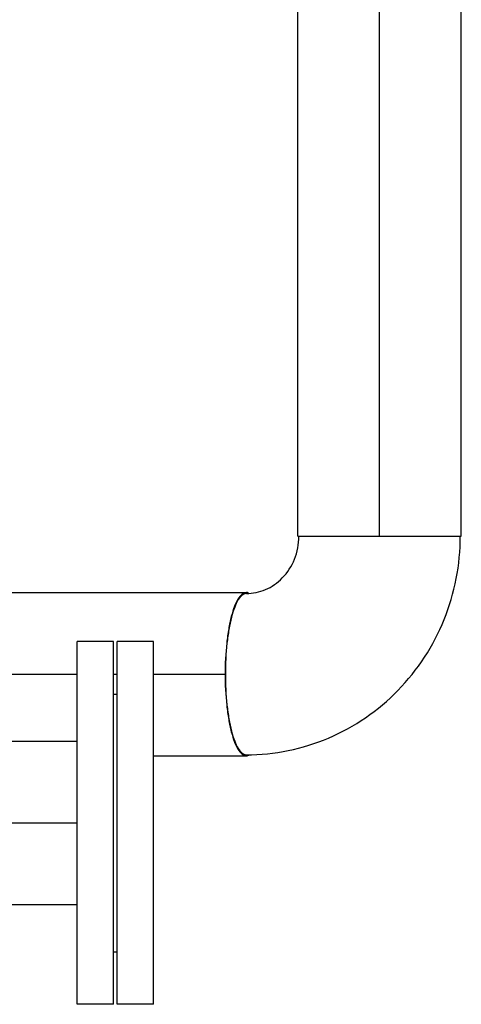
# Model space of a CAD drawing. Header units: millimetres. Extents: x 0 to 1189, y 0 to 841.
# Tile 29 of 169: x 518 to 527, y 280 to 301. Entities that reach past the tile are written whole.
import ezdxf

# ---------------------------------------------------------------- set-up
doc = ezdxf.new("R2010")
doc.units = ezdxf.units.MM
doc.header["$LTSCALE"] = 65.395
doc.linetypes.add('CENTER', pattern=[0.6, 0.375, -0.075, 0.075, -0.075])
for name, color, linetype in [('1907_153200_13_ABL1287', 7, 'CONTINUOUS'), ('1907_153200_13_T3_PBL1365', 7, 'CONTINUOUS'), ('1907_153200_27_ABL1330', 7, 'CONTINUOUS'), ('1907_153200_27_T6_PBL1367', 7, 'CONTINUOUS'), ('1907_153200_27_T7_PBL1379', 7, 'CONTINUOUS'), ('80ND40-DIN2690-MAK_PBL1360', 7, 'CONTINUOUS'), ('9M32C_GENSET_KPL_VERROHRUNG_ABL1133', 7, 'CONTINUOUS'), ('BOGEN-S-2D-90-88_9X3_2_PBL1925', 7, 'CONTINUOUS'), ('EN1092-1-01A-DN80-PN16_PBL1352', 7, 'CONTINUOUS'), ('EN1092-1-01A-DN80-PN16_PBL1353', 7, 'CONTINUOUS'), ('links_23_VBL1126', 7, 'CONTINUOUS')]:
    doc.layers.add(name, color=color, linetype=linetype)

# ---------------------------------------------------------------- blocks, each defined once
blk = doc.blocks.new('EN1092-1-01A-DN80-PN16_PBL1353', base_point=(519.38, 283.656))
at = {"layer": 'EN1092-1-01A-DN80-PN16_PBL1353', "color": 7, "linetype": 'Continuous'}
for p, q in [((519.78, 287.656), (518.98, 287.656)), ((518.98, 279.656), (518.98, 287.656)), ((519.78, 279.656), (519.78, 287.656)), ((519.78, 279.656), (518.98, 279.656))]:
    blk.add_line(p, q, dxfattribs=at)
blk = doc.blocks.new('1907_153200_13_T3_PBL1365', base_point=(517.68, 283.656))
at = {"layer": '1907_153200_13_T3_PBL1365', "color": 7, "linetype": 'Continuous'}
for p, q in [((516.38, 285.456), (518.98, 285.456)), ((516.38, 285.456), (516.38, 281.856)), ((516.38, 281.856), (518.98, 281.856))]:
    blk.add_line(p, q, dxfattribs=at)
at = {"layer": '1907_153200_13_T3_PBL1365', "color": 2, "linetype": 'CENTER'}
blk.add_line((516.38, 283.656), (518.98, 283.656), dxfattribs=at)
blk = doc.blocks.new('1907_153200_13_ABL1287', base_point=(514.54, 276.555))
at = {"layer": '1907_153200_13_T3_PBL1365'}
blk.add_blockref('1907_153200_13_T3_PBL1365', (517.68, 283.656), dxfattribs=at)
at = {"layer": 'EN1092-1-01A-DN80-PN16_PBL1353'}
blk.add_blockref('EN1092-1-01A-DN80-PN16_PBL1353', (519.38, 283.656), dxfattribs=at)
blk = doc.blocks.new('1907_153200_27_T6_PBL1367', base_point=(515.04, 286.936))
at = {"layer": '1907_153200_27_T6_PBL1367', "color": 7, "linetype": 'Continuous'}
for p, q in [((507.775, 288.736), (511.14, 288.736)), ((514.74, 288.736), (522.704, 288.736)), ((520.66, 285.136), (522.704, 285.136))]:
    blk.add_line(p, q, dxfattribs=at)
at = {"layer": '1907_153200_27_T6_PBL1367', "color": 2, "linetype": 'CENTER'}
for p, q in [((507.775, 286.936), (511.14, 286.936)), ((514.74, 286.936), (518.98, 286.936)), ((519.78, 286.936), (519.86, 286.936)), ((520.66, 286.936), (522.242, 286.936))]:
    blk.add_line(p, q, dxfattribs=at)
at = {"layer": '1907_153200_27_T6_PBL1367', "color": 7, "linetype": 'Continuous'}
for points, knots in [([(507.775, 288.736), (507.7, 288.736), (507.59, 288.61), (507.506, 288.42), (507.436, 288.195), (507.381, 287.925), (507.323, 287.501), (507.307, 287.166), (507.307, 286.936)], [0, 0, 0, 0, 0.116945, 0.212878, 0.334663, 0.479315, 0.642266, 1, 1, 1, 1]), ([(522.704, 288.736), (522.629, 288.736), (522.519, 288.61), (522.435, 288.42), (522.365, 288.195), (522.31, 287.925), (522.252, 287.501), (522.236, 287.166), (522.236, 286.936)], [0, 0, 0, 0, 0.116945, 0.212878, 0.334663, 0.479315, 0.642266, 1, 1, 1, 1]), ([(507.307, 286.936), (507.307, 286.741), (507.322, 286.371), (507.389, 285.867), (507.48, 285.509), (507.576, 285.298), (507.63, 285.221), (507.659, 285.192)], [0, 0, 0, 0, 0.3235, 0.614654, 0.84564, 0.932728, 1, 1, 1, 1]), ([(522.236, 286.936), (522.236, 286.706), (522.252, 286.371), (522.31, 285.947), (522.365, 285.677), (522.435, 285.452), (522.519, 285.262), (522.629, 285.136), (522.704, 285.136)], [0, 0, 0, 0, 0.357734, 0.520685, 0.665337, 0.787122, 0.883055, 1, 1, 1, 1])]:
    blk.add_open_spline(points, degree=3, knots=knots, dxfattribs=at)
for points in [[(522.752, 288.727), (522.737, 288.733), (522.72, 288.736), (522.704, 288.736)], [(522.704, 285.136), (522.728, 285.136), (522.752, 285.144), (522.773, 285.155)]]:
    blk.add_open_spline(points, degree=3, dxfattribs=at)
blk = doc.blocks.new('1907_153200_27_T7_PBL1379', base_point=(525.64, 296.396))
at = {"layer": '1907_153200_27_T7_PBL1379', "color": 7, "linetype": 'Continuous'}
for p, q in [((523.84, 302.816), (527.44, 302.816)), ((523.84, 289.976), (523.84, 302.816)), ((527.44, 289.976), (527.44, 302.816)), ((523.84, 289.976), (527.44, 289.976))]:
    blk.add_line(p, q, dxfattribs=at)
at = {"layer": '1907_153200_27_T7_PBL1379', "color": 2, "linetype": 'CENTER'}
blk.add_line((525.64, 289.976), (525.64, 302.816), dxfattribs=at)
blk = doc.blocks.new('BOGEN-S-2D-90-88_9X3_2_PBL1925', base_point=(524.83, 287.567))
at = {"layer": 'BOGEN-S-2D-90-88_9X3_2_PBL1925', "color": 7, "linetype": 'Continuous'}
for points, knots in [([(522.704, 285.158), (523.32, 285.158), (524.568, 285.412), (526.135, 286.493), (527.176, 288.094), (527.418, 289.352), (527.418, 289.976)], [0, 0, 0, 0, 0.248416, 0.497743, 0.748392, 1, 1, 1, 1]), ([(522.704, 288.714), (522.847, 288.714), (523.143, 288.775), (523.528, 289.044), (523.797, 289.464), (523.862, 289.804), (523.862, 289.976)], [0, 0, 0, 0, 0.226241, 0.466602, 0.726542, 1, 1, 1, 1]), ([(522.704, 288.714), (522.63, 288.714), (522.521, 288.589), (522.439, 288.402), (522.369, 288.179), (522.315, 287.913), (522.258, 287.494), (522.242, 287.163), (522.242, 286.936)], [0, 0, 0, 0, 0.116945, 0.212878, 0.334663, 0.479316, 0.642266, 1, 1, 1, 1]), ([(522.242, 286.936), (522.242, 286.709), (522.258, 286.378), (522.315, 285.959), (522.369, 285.692), (522.439, 285.47), (522.521, 285.283), (522.63, 285.158), (522.704, 285.158)], [0, 0, 0, 0, 0.357734, 0.520684, 0.665337, 0.787122, 0.883055, 1, 1, 1, 1])]:
    blk.add_open_spline(points, degree=3, knots=knots, dxfattribs=at)
blk = doc.blocks.new('1907_153200_27_ABL1330', base_point=(513.447, 288.926))
at = {"layer": '1907_153200_27_T6_PBL1367'}
blk.add_blockref('1907_153200_27_T6_PBL1367', (515.04, 286.936), dxfattribs=at)
at = {"layer": '1907_153200_27_T7_PBL1379'}
blk.add_blockref('1907_153200_27_T7_PBL1379', (525.64, 296.396), dxfattribs=at)
at = {"layer": 'BOGEN-S-2D-90-88_9X3_2_PBL1925'}
blk.add_blockref('BOGEN-S-2D-90-88_9X3_2_PBL1925', (524.83, 287.567), dxfattribs=at)
blk = doc.blocks.new('EN1092-1-01A-DN80-PN16_PBL1352', base_point=(520.26, 283.656))
at = {"layer": 'EN1092-1-01A-DN80-PN16_PBL1352', "color": 7, "linetype": 'Continuous'}
for p, q in [((520.66, 287.656), (519.86, 287.656)), ((519.86, 279.656), (519.86, 287.656)), ((520.66, 279.656), (520.66, 287.656)), ((520.66, 279.656), (519.86, 279.656))]:
    blk.add_line(p, q, dxfattribs=at)
blk = doc.blocks.new('80ND40-DIN2690-MAK_PBL1360', base_point=(519.82, 283.656))
at = {"layer": '80ND40-DIN2690-MAK_PBL1360', "color": 7, "linetype": 'Continuous'}
for p, q in [((519.78, 286.496), (519.86, 286.496)), ((519.78, 280.816), (519.86, 280.816))]:
    blk.add_line(p, q, dxfattribs=at)
blk = doc.blocks.new('9M32C_GENSET_KPL_VERROHRUNG_ABL1133', base_point=(486.687, 287.936))
at = {"layer": '1907_153200_13_ABL1287'}
blk.add_blockref('1907_153200_13_ABL1287', (514.54, 276.555), dxfattribs=at)
at = {"layer": '1907_153200_27_ABL1330'}
blk.add_blockref('1907_153200_27_ABL1330', (513.447, 288.926), dxfattribs=at)
at = {"layer": '80ND40-DIN2690-MAK_PBL1360'}
blk.add_blockref('80ND40-DIN2690-MAK_PBL1360', (519.82, 283.656), dxfattribs=at)
at = {"layer": 'EN1092-1-01A-DN80-PN16_PBL1352'}
blk.add_blockref('EN1092-1-01A-DN80-PN16_PBL1352', (520.26, 283.656), dxfattribs=at)
blk = doc.blocks.new('LINKS_23_VBL1126', base_point=(326.529, 308.736))
at = {"layer": '9M32C_GENSET_KPL_VERROHRUNG_ABL1133'}
blk.add_blockref('9M32C_GENSET_KPL_VERROHRUNG_ABL1133', (486.687, 287.936), dxfattribs=at)

msp = doc.modelspace()

# ---------------------------------------------------------------- block references
at = {"layer": 'links_23_VBL1126'}
msp.add_blockref('LINKS_23_VBL1126', (326.52925, 308.73636), dxfattribs=at)

doc.saveas('drawing.dxf')
